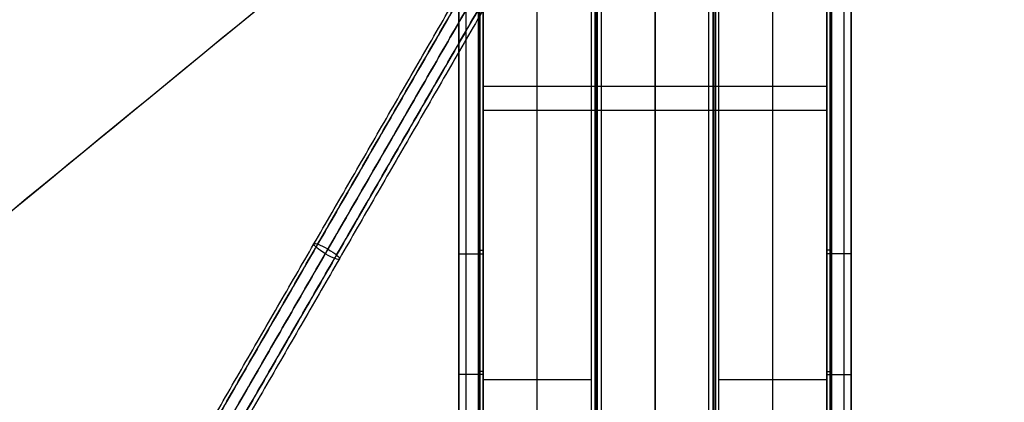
# Model space of a CAD drawing. Header units: millimetres. Extents: x -133 to 133, y 0 to 269.
# Tile 9 of 225: x -65 to 36, y 63 to 102. Entities that reach past the tile are written whole.
import ezdxf

# ---------------------------------------------------------------- set-up
doc = ezdxf.new("R2010")
doc.units = ezdxf.units.MM
for name, color, linetype, true_color in [('COTA', 252, 'Continuous', 0x696969), ('NEGRO', 7, 'Continuous', 0x1f1f1f), ('PANTALLA', 7, 'Continuous', 0xececec)]:
    doc.layers.add(name, color=color, linetype=linetype, true_color=true_color)

# ---------------------------------------------------------------- blocks, each defined once
blk = doc.blocks.new('DOME 29910')
at = {"layer": 'NEGRO', "extrusion": (0, 0, -1)}
for centre, radius, start, end in [((0, 136.25, -134), 116.5, 57.2205, 237.2205), ((0, 136.25, -123.5), 115.5, 57.2205, 237.2205), ((0, 136.25, -134), 115.5, 57.2205, 237.2205), ((0, 136.25, -128.75), 116.5, 57.2205, 237.2205), ((0, 136.25, -128.75), 115.5, 57.2205, 237.2205), ((0, 136.25, -123), 106.5, 57.2205, 237.2205), ((0, 136.25, -136), 115, 270, 90), ((0, 136.25, -136), 115, 90, 270), ((0, 136.25, -136), 112, 270, 90), ((0, 136.25, -122.5), 106.5, 57.2205, 237.2205), ((0, 136.25, -136), 112, 90, 270), ((0, 136.25, -128.75), 116.5, 237.2205, 57.2205), ((0, 136.25, -123.5), 116.5, 237.2205, 57.2205), ((0, 136.25, -134), 116.5, 237.2205, 57.2205), ((0, 136.25, -128.75), 115.5, 237.2205, 57.2205), ((0, 136.25, -134), 115.5, 237.2205, 57.2205), ((0, 136.25, -122.5), 106.5, 237.2205, 57.2205), ((0, 136.25, -123), 106.5, 237.2205, 57.2205), ((0, 136.25, -129.5), 115, 270, 358.0347), ((0, 136.25, -129.5), 112, 270, 357.9821)]:
    blk.add_arc(centre, radius, start, end, dxfattribs=at)
at = {"layer": 'NEGRO'}
for centre, radius, start, end in [((0, 136.25, 123.5), 116.5, 302.7795, 122.7795), ((0, 136.25, 123), 115, 90, 270), ((0, 136.25, 123), 115, 302.7795, 122.7795), ((0, 136.25, 122), 115, 302.7795, 122.7795), ((0, 136.25, 123), 115, 270, 90), ((0, 136.25, 123), 112, 90, 270), ((0, 136.25, 123), 112, 270, 90), ((0, 136.25, 122), 106.5, 302.7795, 122.7795), ((0, 136.25, 123.5), 115.5, 122.7795, 302.7795), ((0, 136.25, 122), 115, 122.7795, 302.7795), ((0, 136.25, 123), 115, 122.7795, 302.7795), ((0, 136.25, 122), 106.5, 122.7795, 302.7795)]:
    blk.add_arc(centre, radius, start, end, dxfattribs=at)
at = {"layer": 'NEGRO', "extrusion": (-0.492033, -0.852227, -0.177799)}
for start, end in [(90, 180), (270, 360)]:
    blk.add_arc((-68.12, 118.11, -73.22), 1.5, start, end, dxfattribs=at)
at = {"layer": 'NEGRO', "extrusion": (0.492033, 0.852227, 0.177799)}
for start, end in [(270, 0), (90, 180)]:
    blk.add_arc((68.12, 118.11, 73.22), 1.5, start, end, dxfattribs=at)
at = {"layer": 'NEGRO', "extrusion": (0, -1, 0)}
for centre, radius, start, end in [((-17.5, 92.5, -78.41), 0.5, 180, 270), ((-17.5, 92.5, -78.04), 2.5, 180, 270), ((-17.5, 97.5, -65.72), 2.5, 90, 180), ((-17.5, 97.5, -66.01), 0.5, 90, 180)]:
    blk.add_arc(centre, radius, start, end, dxfattribs=at)
at = {"layer": 'NEGRO', "extrusion": (0, 1, 0)}
for centre, radius, start, end in [((-17.5, 92.5, 78.41), 0.5, 180, 270), ((-17.5, 92.5, 78.04), 2.5, 180, 270), ((-17.5, 97.5, 66.01), 0.5, 90, 180), ((-17.5, 97.5, 65.72), 2.5, 90, 180)]:
    blk.add_arc(centre, radius, start, end, dxfattribs=at)
at = {"layer": 'NEGRO'}
for points in [[(62.84, 38.67, 122.44), (257.99, 164.34, 122.44), (132.32, 359.5, 122.44), (-62.84, 233.83, 122.44)], [(62.45, 39.27, 123.15), (256.42, 164.17, 123.15), (131.52, 358.14, 123.15), (-62.45, 233.23, 123.15)], [(-62.84, 233.83, 122.44), (-257.99, 108.16, 122.44), (-132.32, -87, 122.44), (62.84, 38.67, 122.44)], [(-62.45, 233.23, 123.15), (-256.42, 108.33, 123.15), (-131.52, -85.64, 123.15), (62.45, 39.27, 123.15)]]:
    blk.add_rational_spline(points, [0.816490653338, 0.272163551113, 0.272163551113, 0.816490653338], degree=3, dxfattribs=at)
for points in [[(0, 45.5, 90), (0, 154.5, 90)], [(0, 43.5, 92), (0, 154.3, 92)], [(-18, 25, 92.5), (-18, 131.75, 92.5)], [(-17.85, 131.77, 92.15), (-17.85, 28.28, 92.15)], [(-17.5, 131.81, 92), (-17.5, 31, 92)], [(17.5, 31, 92), (17.5, 131.81, 92)], [(17.85, 28.28, 92.15), (17.85, 131.77, 92.15)], [(18, 131.75, 92.5), (18, 25, 92.5)], [(-20, 130.65, 97.5), (-20, 0, 97.5)], [(-20, 25, 92.5), (-20, 130.65, 92.5)], [(-19.27, 130.77, 90.73), (-19.27, 30.94, 90.73)], [(-18, 131.24, 97.5), (-18, 0, 97.5)], [(-17.85, 130.71, 97.85), (-17.85, 0, 97.85)], [(-17.5, 131.07, 90), (-17.5, 35.68, 90)], [(17.5, 35.68, 90), (17.5, 131.07, 90)], [(17.85, 0, 97.85), (17.85, 130.71, 97.85)], [(18, 0, 97.5), (18, 131.24, 97.5)], [(19.27, 30.94, 90.73), (19.27, 130.77, 90.73)], [(20, 130.65, 92.5), (20, 25, 92.5)], [(20, 0, 97.5), (20, 130.65, 97.5)], [(-17.5, 0, 98), (-17.5, 129.67, 98)], [(17.5, 129.67, 98), (17.5, 0, 98)], [(-19.27, 128.09, 99.27), (-19.27, 0, 99.27)], [(19.27, 0, 99.27), (19.27, 128.09, 99.27)], [(-17.5, 0, 100), (-17.5, 124.2, 100)], [(17.5, 124.2, 100), (17.5, 0, 100)], [(-12, 0, 98), (-12, 121.91, 98)], [(12, 0, 98), (12, 121.91, 98)], [(-6.5, 118.72, 98), (-6.5, 0, 98)], [(-6.15, 118.6, 97.85), (-6.15, 0, 97.85)], [(-6, 0, 97), (-6, 118.57, 97)], [(-6, 0, 97.5), (-6, 118.56, 97.5)], [(-6, 0, 97.25), (-6, 118.56, 97.25)], [(-5.89, 118.54, 96.68), (-5.89, 0, 96.68)], [(5.89, 118.54, 96.68), (5.89, 0, 96.68)], [(6, 118.57, 97), (6, 0, 97)], [(6, 118.56, 97.5), (6, 0, 97.5)], [(6, 0, 97.25), (6, 118.56, 97.25)], [(6.15, 118.6, 97.85), (6.15, 0, 97.85)], [(6.5, 0, 98), (6.5, 118.72, 98)], [(-5.5, 118.42, 96.5), (-5.5, 0, 96.5)], [(0, 9.65, 96.5), (0, 117.59, 96.5)], [(5.5, 0, 96.5), (5.5, 118.42, 96.5)], [(0, 10.02, 100), (0, 115, 100)], [(-49.55, 53.43, 123.91), (-19.99, 104.63, 134.59)], [(-49.17, 53.4, 122.97), (-19.61, 104.6, 133.65)], [(-19.78, 104.31, 135.53), (-49.34, 53.11, 124.85)], [(-48.38, 52.45, 125.39), (-18.82, 103.65, 136.07)], [(-18.56, 104.11, 133.11), (-48.12, 52.91, 122.43)], [(-17.68, 103.51, 133.55), (-47.24, 52.31, 122.87)], [(-47.43, 51.98, 124.95), (-17.87, 103.18, 135.63)], [(-17.39, 103.13, 134.59), (-46.95, 51.93, 123.91)], [(17.5, 95.09, 90), (-17.5, 95.09, 90)], [(17.5, 92.65, 92), (-17.5, 92.65, 92)], [(-18, 66.27, 92.5), (-18, 66.27, 97.5)], [(18, 66.27, 92.5), (18, 66.27, 97.5)], [(-20, 65.33, 92.5), (-20, 65.33, 97.5)], [(20, 65.33, 92.5), (20, 65.33, 97.5)], [(-17.5, 65.22, 98), (-6.5, 65.22, 98)], [(6.5, 65.22, 98), (17.5, 65.22, 98)]]:
    blk.add_open_spline(points, degree=1, dxfattribs=at)
at = {"layer": 'PANTALLA', "extrusion": (0, 0, -1)}
for radius in [115, 115, 112, 112]:
    blk.add_arc((0, 136.25, -136), radius, 270, 90, dxfattribs=at)
at = {"layer": 'PANTALLA'}
for radius in [115, 115, 112, 112]:
    blk.add_arc((0, 136.25, 136), radius, 270, 90, dxfattribs=at)
at = {"layer": 'PANTALLA', "extrusion": (-0.634393, 0.77301, -6.12323e-17)}
for radius in [115, 112]:
    blk.add_arc((-86.44, 136, 105.32), radius, 360, 90, dxfattribs=at)
at = {"layer": 'PANTALLA', "extrusion": (1, 0, 0)}
for radius in [112, 115]:
    blk.add_arc((136.25, 136, 0), radius, 90, 180, dxfattribs=at)
at = {"layer": 'PANTALLA', "extrusion": (-0.634393, -0.77301, 6.12323e-17)}
for radius in [112, 115]:
    blk.add_arc((-86.44, 136, -105.32), radius, 360, 90, dxfattribs=at)

msp = doc.modelspace()

# ---------------------------------------------------------------- block references
at = {"layer": 'COTA'}
msp.add_blockref('DOME 29910', (0, 0, -50), dxfattribs=at)

doc.saveas('drawing.dxf')
